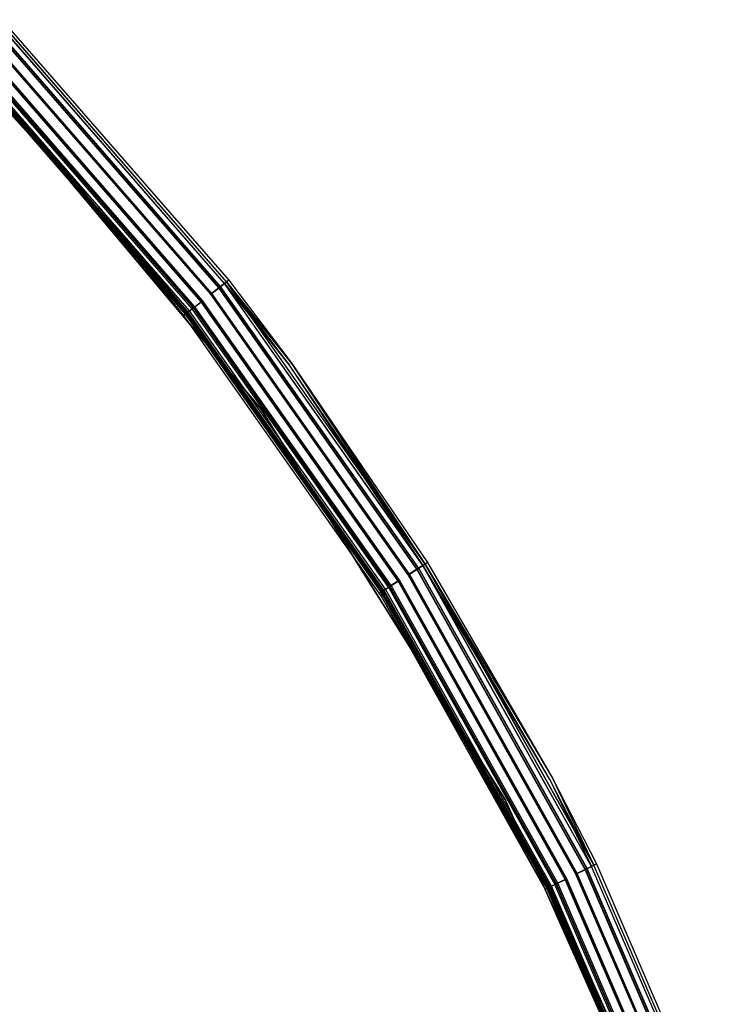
# Model space of a CAD drawing. Extents: x 3 to 49, y 3 to 103.
# Tile 71 of 101: x 42.66 to 47.54, y 35.24 to 41.98. Entities that reach past the tile are written whole.
import ezdxf

# ---------------------------------------------------------------- set-up
doc = ezdxf.new("R2010")
doc.units = 0
doc.header["$LTSCALE"] = 2.54
doc.layers.get('0').update_dxf_attribs({"linetype": 'CONTINUOUS'})

# ---------------------------------------------------------------- blocks, each defined once
blk = doc.blocks.new('HOTEL-MOOD-11782-11790_STL')
at = {"color": 0}
for p, q in [((44.0612, 40.1723, 152.7708), (42.5127, 41.9504, 152.7708)), ((44.0612, 40.1723, 152.7708), (42.5127, 41.9504, 152.7708)), ((44.0616, 40.1727, 122.6129), (42.5131, 41.9508, 122.6129)), ((44.0616, 40.1727, 122.6129), (42.5131, 41.9508, 122.6129)), ((44.0748, 40.183, 122.6863), (42.5251, 41.9624, 122.6863)), ((44.0748, 40.183, 152.6949), (42.5251, 41.9624, 152.6949)), ((44.0748, 40.183, 122.6863), (42.5251, 41.9624, 122.6863)), ((44.0748, 40.183, 152.6949), (42.5251, 41.9624, 152.6949)), ((44.0753, 40.1834, 152.7795), (42.5256, 41.9629, 152.7795)), ((44.0753, 40.1834, 152.7795), (42.5256, 41.9629, 152.7795)), ((44.0758, 40.1838, 122.6042), (42.526, 41.9633, 122.6042)), ((44.0758, 40.1838, 122.6042), (42.526, 41.9633, 122.6042)), ((42.5395, 41.9763, 122.6863), (44.0905, 40.1953, 122.6863)), ((42.5395, 41.9763, 152.6949), (44.0905, 40.1953, 152.6949)), ((42.5395, 41.9763, 122.6863), (44.0905, 40.1953, 122.6863)), ((42.5395, 41.9763, 152.6949), (44.0905, 40.1953, 152.6949)), ((43.9749, 40.1046, 122.5019), (42.4338, 41.8742, 122.5019)), ((43.9749, 40.1046, 122.5019), (42.4338, 41.8742, 122.5019)), ((44.023, 40.1424, 152.8317), (42.4777, 41.9167, 152.8317)), ((44.023, 40.1424, 152.8317), (42.4777, 41.9167, 152.8317)), ((44.0247, 40.1437, 122.5541), (42.4793, 41.9182, 122.5541)), ((44.0247, 40.1437, 122.5541), (42.4793, 41.9182, 122.5541)), ((44.0328, 40.1501, 152.8474), (42.4867, 41.9253, 152.8474)), ((44.0328, 40.1501, 152.8474), (42.4867, 41.9253, 152.8474)), ((44.0345, 40.1514, 122.5385), (42.4883, 41.9269, 122.5385)), ((44.0345, 40.1514, 122.5385), (42.4883, 41.9269, 122.5385)), ((43.903, 40.0483, 152.8851), (42.368, 41.8107, 152.8851)), ((43.903, 40.0483, 152.8851), (42.368, 41.8107, 152.8851)), ((42.3712, 41.8138, 152.8656), (43.9065, 40.051, 152.8656)), ((42.3712, 41.8138, 152.8656), (43.9065, 40.051, 152.8656)), ((43.9087, 40.0527, 122.5019), (42.3733, 41.8158, 122.5019)), ((43.9087, 40.0527, 122.5019), (42.3733, 41.8158, 122.5019)), ((43.9122, 40.0555, 122.5214), (42.3765, 41.8188, 122.5214)), ((43.9122, 40.0555, 122.5214), (42.3765, 41.8188, 122.5214)), ((43.9677, 40.0991, 152.8656), (42.4273, 41.8679, 152.8656)), ((43.9677, 40.0991, 152.8656), (42.4273, 41.8679, 152.8656)), ((43.9713, 40.1018, 152.8851), (42.4305, 41.871, 152.8851)), ((43.9713, 40.1018, 152.8851), (42.4305, 41.871, 152.8851)), ((43.9714, 40.1019, 122.5214), (42.4306, 41.8711, 122.5214)), ((43.9714, 40.1019, 122.5214), (42.4306, 41.8711, 122.5214)), ((43.8219, 39.9847, 122.6129), (42.294, 41.7392, 122.6129)), ((43.8219, 39.9847, 122.6129), (42.294, 41.7392, 122.6129)), ((43.8414, 40, 152.8475), (42.3118, 41.7564, 152.8475)), ((43.8414, 40, 152.8475), (42.3118, 41.7564, 152.8475)), ((43.849, 40.006, 122.5385), (42.3187, 41.7631, 122.5385)), ((43.849, 40.006, 122.5385), (42.3187, 41.7631, 122.5385)), ((43.8512, 40.0077, 152.8319), (42.3207, 41.765, 152.8319)), ((43.8512, 40.0077, 152.8319), (42.3207, 41.765, 152.8319)), ((43.8588, 40.0136, 122.5541), (42.3277, 41.7718, 122.5541)), ((43.8588, 40.0136, 122.5541), (42.3277, 41.7718, 122.5541)), ((43.1848, 40.6859, 152.6951), (42.2588, 41.7053, 152.6951)), ((43.1848, 40.6859, 152.6951), (42.2588, 41.7053, 152.6951)), ((42.2675, 41.7136, 122.6863), (43.793, 39.962, 122.6863)), ((42.2675, 41.7136, 122.6863), (43.793, 39.962, 122.6863)), ((43.1848, 40.6859, 152.6951), (42.2728, 41.7187, 152.7797)), ((43.1848, 40.6859, 152.6951), (42.2728, 41.7187, 152.7797)), ((43.7988, 39.9666, 152.7797), (42.2728, 41.7187, 152.7797)), ((43.7988, 39.9666, 152.7797), (42.2728, 41.7187, 152.7797)), ((42.2732, 41.7191, 152.6951), (43.2, 40.6989, 152.6951)), ((42.2732, 41.7191, 152.6951), (43.2, 40.6989, 152.6951)), ((43.8077, 39.9736, 122.6042), (42.281, 41.7266, 122.6042)), ((43.8077, 39.9736, 122.6042), (42.281, 41.7266, 122.6042)), ((43.8087, 39.9744, 122.6863), (42.2819, 41.7275, 122.6863)), ((43.8087, 39.9744, 122.6863), (42.2819, 41.7275, 122.6863)), ((44.3109, 39.3157, 122.7154), (42.2856, 41.7293, 122.7154)), ((42.2856, 41.7293, 122.6954), (44.3109, 39.3157, 122.6954)), ((44.3109, 39.3157, 122.7154), (42.2856, 41.7293, 122.7154)), ((42.2856, 41.7293, 122.6954), (44.3109, 39.3157, 122.6954)), ((42.2858, 41.7313, 152.771), (43.2, 40.6989, 152.6951)), ((43.8129, 39.9777, 152.771), (42.2858, 41.7313, 152.771)), ((43.8129, 39.9777, 152.771), (42.2858, 41.7313, 152.771)), ((42.2858, 41.7313, 152.771), (43.2, 40.6989, 152.6951)), ((43.7835, 39.9546, 152.6951), (43.1848, 40.6859, 152.6951)), ((43.7835, 39.9546, 152.6951), (43.1848, 40.6859, 152.6951)), ((43.7988, 39.9666, 152.7797), (43.1848, 40.6859, 152.6951)), ((43.7988, 39.9666, 152.7797), (43.1848, 40.6859, 152.6951)), ((43.2, 40.6989, 152.6951), (43.7992, 39.9669, 152.6951)), ((43.8129, 39.9777, 152.771), (43.2, 40.6989, 152.6951)), ((43.2, 40.6989, 152.6951), (43.7992, 39.9669, 152.6951)), ((43.8129, 39.9777, 152.771), (43.2, 40.6989, 152.6951)), ((44.0905, 40.1953, 152.6949), (44.0753, 40.1834, 152.7795)), ((44.0905, 40.1953, 152.6949), (44.0753, 40.1834, 152.7795)), ((44.0905, 40.1953, 122.6863), (44.0758, 40.1838, 122.6042)), ((44.0905, 40.1953, 122.6863), (44.0758, 40.1838, 122.6042)), ((44.0905, 40.1953, 122.6863), (44.5225, 39.6265, 122.6863)), ((44.0905, 40.1953, 152.6949), (44.0905, 40.1953, 122.6863)), ((44.0905, 40.1953, 152.6949), (44.0905, 40.1953, 122.6863)), ((44.0905, 40.1953, 152.6949), (44.5225, 39.6265, 152.6949)), ((44.0905, 40.1953, 122.6863), (44.5225, 39.6265, 122.6863)), ((44.0905, 40.1953, 152.6949), (44.5225, 39.6265, 152.6949)), ((44.023, 40.1424, 152.8317), (43.9677, 40.0991, 152.8656)), ((44.023, 40.1424, 152.8317), (43.9677, 40.0991, 152.8656)), ((43.9713, 40.1018, 152.8851), (44.0328, 40.1501, 152.8474)), ((43.9713, 40.1018, 152.8851), (44.0328, 40.1501, 152.8474)), ((43.9714, 40.1019, 122.5214), (44.0247, 40.1437, 122.5541)), ((43.9714, 40.1019, 122.5214), (44.0247, 40.1437, 122.5541)), ((43.9749, 40.1046, 122.5019), (44.0345, 40.1514, 122.5385)), ((43.9749, 40.1046, 122.5019), (44.0345, 40.1514, 122.5385)), ((44.0612, 40.1723, 152.7708), (44.023, 40.1424, 152.8317)), ((44.0612, 40.1723, 152.7708), (44.023, 40.1424, 152.8317)), ((45.3776, 38.2186, 152.8317), (44.023, 40.1424, 152.8317)), ((45.3776, 38.2186, 152.8317), (44.023, 40.1424, 152.8317)), ((44.0247, 40.1437, 122.5541), (44.0616, 40.1727, 122.6129)), ((44.0247, 40.1437, 122.5541), (44.0616, 40.1727, 122.6129)), ((45.3794, 38.2198, 122.5541), (44.0247, 40.1437, 122.5541)), ((45.3794, 38.2198, 122.5541), (44.0247, 40.1437, 122.5541)), ((44.0328, 40.1501, 152.8474), (44.0753, 40.1834, 152.7795)), ((44.0328, 40.1501, 152.8474), (44.0753, 40.1834, 152.7795)), ((45.3881, 38.2252, 152.8474), (44.0328, 40.1501, 152.8474)), ((45.3881, 38.2252, 152.8474), (44.0328, 40.1501, 152.8474)), ((44.0345, 40.1514, 122.5385), (44.0758, 40.1838, 122.6042)), ((44.0345, 40.1514, 122.5385), (44.0758, 40.1838, 122.6042)), ((45.39, 38.2264, 122.5385), (44.0345, 40.1514, 122.5385)), ((45.39, 38.2264, 122.5385), (44.0345, 40.1514, 122.5385)), ((44.0748, 40.183, 152.6949), (44.0612, 40.1723, 152.7708)), ((44.0748, 40.183, 152.6949), (44.0612, 40.1723, 152.7708)), ((45.4186, 38.2444, 152.7708), (44.0612, 40.1723, 152.7708)), ((44.5064, 39.6146, 152.6949), (44.0612, 40.1723, 152.7708)), ((44.5064, 39.6146, 152.6949), (44.0612, 40.1723, 152.7708)), ((45.4186, 38.2444, 152.7708), (44.0612, 40.1723, 152.7708)), ((44.0616, 40.1727, 122.6129), (44.0748, 40.183, 122.6863)), ((44.0616, 40.1727, 122.6129), (44.0748, 40.183, 122.6863)), ((44.0616, 40.1727, 122.6129), (44.5064, 39.6146, 122.6863)), ((45.4191, 38.2448, 122.6129), (44.0616, 40.1727, 122.6129)), ((45.4191, 38.2448, 122.6129), (44.0616, 40.1727, 122.6129)), ((44.0616, 40.1727, 122.6129), (44.5064, 39.6146, 122.6863)), ((44.5064, 39.6146, 122.6863), (44.0748, 40.183, 122.6863)), ((44.5064, 39.6146, 152.6949), (44.0748, 40.183, 152.6949)), ((44.0748, 40.183, 152.6949), (44.0748, 40.183, 122.6863)), ((44.5064, 39.6146, 122.6863), (44.0748, 40.183, 122.6863)), ((44.0748, 40.183, 152.6949), (44.0748, 40.183, 122.6863)), ((44.5064, 39.6146, 152.6949), (44.0748, 40.183, 152.6949)), ((44.0753, 40.1834, 152.7795), (44.5225, 39.6265, 152.6949)), ((45.4339, 38.254, 152.7795), (44.0753, 40.1834, 152.7795)), ((45.4339, 38.254, 152.7795), (44.0753, 40.1834, 152.7795)), ((44.0753, 40.1834, 152.7795), (44.5225, 39.6265, 152.6949)), ((44.5225, 39.6265, 122.6863), (44.0758, 40.1838, 122.6042)), ((44.5225, 39.6265, 122.6863), (44.0758, 40.1838, 122.6042)), ((45.4344, 38.2544, 122.6042), (44.0758, 40.1838, 122.6042)), ((45.4344, 38.2544, 122.6042), (44.0758, 40.1838, 122.6042)), ((43.8588, 40.0136, 122.5541), (43.9122, 40.0555, 122.5214)), ((43.8588, 40.0136, 122.5541), (43.9122, 40.0555, 122.5214)), ((45.2584, 38.1435, 122.5214), (43.9122, 40.0555, 122.5214)), ((45.2584, 38.1435, 122.5214), (43.9122, 40.0555, 122.5214)), ((45.3182, 38.1812, 152.8656), (43.9677, 40.0991, 152.8656)), ((45.3182, 38.1812, 152.8656), (43.9677, 40.0991, 152.8656)), ((45.322, 38.1836, 152.8851), (43.9713, 40.1018, 152.8851)), ((45.322, 38.1836, 152.8851), (43.9713, 40.1018, 152.8851)), ((45.3221, 38.1836, 122.5214), (43.9714, 40.1019, 122.5214)), ((45.3221, 38.1836, 122.5214), (43.9714, 40.1019, 122.5214)), ((45.3259, 38.186, 122.5019), (43.9749, 40.1046, 122.5019)), ((45.3259, 38.186, 122.5019), (43.9749, 40.1046, 122.5019)), ((43.7988, 39.9666, 152.7797), (43.8414, 40, 152.8475)), ((43.7988, 39.9666, 152.7797), (43.8414, 40, 152.8475)), ((43.8077, 39.9736, 122.6042), (43.849, 40.006, 122.5385)), ((43.8077, 39.9736, 122.6042), (43.849, 40.006, 122.5385)), ((43.8512, 40.0077, 152.8319), (43.8129, 39.9777, 152.771)), ((43.8512, 40.0077, 152.8319), (43.8129, 39.9777, 152.771)), ((43.8219, 39.9847, 122.6129), (43.8588, 40.0136, 122.5541)), ((43.8219, 39.9847, 122.6129), (43.8588, 40.0136, 122.5541)), ((43.8414, 40, 152.8475), (43.903, 40.0483, 152.8851)), ((43.8414, 40, 152.8475), (43.903, 40.0483, 152.8851)), ((45.1823, 38.0956, 152.8475), (43.8414, 40, 152.8475)), ((45.1823, 38.0956, 152.8475), (43.8414, 40, 152.8475)), ((43.849, 40.006, 122.5385), (43.9087, 40.0527, 122.5019)), ((43.849, 40.006, 122.5385), (43.9087, 40.0527, 122.5019)), ((45.1905, 38.1008, 122.5385), (43.849, 40.006, 122.5385)), ((45.1905, 38.1008, 122.5385), (43.849, 40.006, 122.5385)), ((43.8512, 40.0077, 152.8319), (43.9065, 40.051, 152.8656)), ((43.8512, 40.0077, 152.8319), (43.9065, 40.051, 152.8656)), ((43.8512, 40.0077, 152.8319), (45.1929, 38.1023, 152.8319)), ((43.8512, 40.0077, 152.8319), (45.1929, 38.1023, 152.8319)), ((45.2011, 38.1074, 122.5541), (43.8588, 40.0136, 122.5541)), ((45.2011, 38.1074, 122.5541), (43.8588, 40.0136, 122.5541)), ((45.2485, 38.1373, 152.8851), (43.903, 40.0483, 152.8851)), ((45.2485, 38.1373, 152.8851), (43.903, 40.0483, 152.8851)), ((45.2523, 38.1397, 152.8656), (43.9065, 40.051, 152.8656)), ((45.2523, 38.1397, 152.8656), (43.9065, 40.051, 152.8656)), ((45.2547, 38.1412, 122.5019), (43.9087, 40.0527, 122.5019)), ((45.2547, 38.1412, 122.5019), (43.9087, 40.0527, 122.5019)), ((43.7992, 39.9669, 152.6951), (43.7835, 39.9546, 152.6951)), ((43.7992, 39.9669, 152.6951), (43.7835, 39.9546, 152.6951)), ((43.7835, 39.9546, 152.6951), (43.7988, 39.9666, 152.7797)), ((43.7835, 39.9546, 152.6951), (43.7988, 39.9666, 152.7797)), ((45.1201, 38.0564, 152.6951), (43.7835, 39.9546, 152.6951)), ((45.1201, 38.0564, 152.6951), (43.7835, 39.9546, 152.6951)), ((43.793, 39.962, 122.6863), (43.8077, 39.9736, 122.6042)), ((43.793, 39.962, 122.6863), (43.8077, 39.9736, 122.6042)), ((43.793, 39.962, 122.6863), (45.1303, 38.0628, 122.6863)), ((43.793, 39.962, 122.6863), (45.1303, 38.0628, 122.6863)), ((45.1365, 38.0668, 152.7797), (43.7988, 39.9666, 152.7797)), ((45.1365, 38.0668, 152.7797), (43.7988, 39.9666, 152.7797)), ((43.7992, 39.9669, 152.6951), (43.8129, 39.9777, 152.771)), ((43.7992, 39.9669, 152.6951), (43.8129, 39.9777, 152.771)), ((43.7992, 39.9669, 152.6951), (45.137, 38.0671, 152.6951)), ((43.7992, 39.9669, 152.6951), (45.137, 38.0671, 152.6951)), ((45.1461, 38.0728, 122.6042), (43.8077, 39.9736, 122.6042)), ((45.1461, 38.0728, 122.6042), (43.8077, 39.9736, 122.6042)), ((43.8087, 39.9744, 122.6863), (43.8219, 39.9847, 122.6129)), ((43.8087, 39.9744, 122.6863), (43.8219, 39.9847, 122.6129)), ((45.1472, 38.0735, 122.6863), (43.8087, 39.9744, 122.6863)), ((45.1472, 38.0735, 122.6863), (43.8087, 39.9744, 122.6863)), ((45.1517, 38.0764, 152.771), (43.8129, 39.9777, 152.771)), ((45.1517, 38.0764, 152.771), (43.8129, 39.9777, 152.771)), ((45.1614, 38.0824, 122.6129), (43.8219, 39.9847, 122.6129)), ((45.1614, 38.0824, 122.6129), (43.8219, 39.9847, 122.6129)), ((45.4191, 38.2448, 122.6129), (44.5064, 39.6146, 122.6863)), ((45.4333, 38.2537, 122.6863), (44.5064, 39.6146, 122.6863)), ((45.4191, 38.2448, 122.6129), (44.5064, 39.6146, 122.6863)), ((45.4333, 38.2537, 152.6949), (44.5064, 39.6146, 152.6949)), ((44.5064, 39.6146, 152.6949), (44.5064, 39.6146, 122.6863)), ((45.4333, 38.2537, 122.6863), (44.5064, 39.6146, 122.6863)), ((44.5064, 39.6146, 152.6949), (44.5064, 39.6146, 122.6863)), ((45.4333, 38.2537, 152.6949), (44.5064, 39.6146, 152.6949)), ((45.4186, 38.2444, 152.7708), (44.5064, 39.6146, 152.6949)), ((45.4186, 38.2444, 152.7708), (44.5064, 39.6146, 152.6949)), ((44.5225, 39.6265, 122.6863), (45.4344, 38.2544, 122.6042)), ((44.5225, 39.6265, 122.6863), (45.4344, 38.2544, 122.6042)), ((44.5225, 39.6265, 122.6863), (45.4502, 38.2643, 122.6863)), ((44.5225, 39.6265, 152.6949), (44.5225, 39.6265, 122.6863)), ((44.5225, 39.6265, 152.6949), (44.5225, 39.6265, 122.6863)), ((44.5225, 39.6265, 152.6949), (45.4502, 38.2643, 152.6949)), ((44.5225, 39.6265, 122.6863), (45.4502, 38.2643, 122.6863)), ((45.4339, 38.254, 152.7795), (44.5225, 39.6265, 152.6949)), ((45.4339, 38.254, 152.7795), (44.5225, 39.6265, 152.6949)), ((44.5225, 39.6265, 152.6949), (45.4502, 38.2643, 152.6949)), ((45.9806, 36.6437, 122.7154), (44.3109, 39.3157, 122.7154)), ((44.3109, 39.3157, 122.6954), (45.9806, 36.6437, 122.6954)), ((44.3109, 39.3157, 122.7154), (44.3109, 39.3157, 122.6954)), ((45.9806, 36.6437, 122.7154), (44.3109, 39.3157, 122.7154)), ((44.3109, 39.3157, 122.6954), (45.9806, 36.6437, 122.6954)), ((44.3109, 39.3157, 122.7154), (44.3109, 39.3157, 122.6954)), ((45.4186, 38.2444, 152.7708), (45.3776, 38.2186, 152.8317)), ((45.4186, 38.2444, 152.7708), (45.3776, 38.2186, 152.8317)), ((45.3794, 38.2198, 122.5541), (45.4191, 38.2448, 122.6129)), ((45.3794, 38.2198, 122.5541), (45.4191, 38.2448, 122.6129)), ((45.3881, 38.2252, 152.8474), (45.4339, 38.254, 152.7795)), ((45.3881, 38.2252, 152.8474), (45.4339, 38.254, 152.7795)), ((45.39, 38.2264, 122.5385), (45.4344, 38.2544, 122.6042)), ((45.39, 38.2264, 122.5385), (45.4344, 38.2544, 122.6042)), ((45.4333, 38.2537, 152.6949), (45.4186, 38.2444, 152.7708)), ((45.4333, 38.2537, 152.6949), (45.4186, 38.2444, 152.7708)), ((46.2859, 36.7812, 152.6949), (45.4186, 38.2444, 152.7708)), ((46.2859, 36.7812, 152.6949), (45.4186, 38.2444, 152.7708)), ((46.5707, 36.1872, 152.7708), (45.4186, 38.2444, 152.7708)), ((46.5707, 36.1872, 152.7708), (45.4186, 38.2444, 152.7708)), ((45.4333, 38.2537, 122.6863), (45.4191, 38.2448, 122.6129)), ((45.4333, 38.2537, 122.6863), (45.4191, 38.2448, 122.6129)), ((46.5712, 36.1875, 122.6129), (45.4191, 38.2448, 122.6129)), ((46.2859, 36.7812, 122.6863), (45.4191, 38.2448, 122.6129)), ((46.5712, 36.1875, 122.6129), (45.4191, 38.2448, 122.6129)), ((46.2859, 36.7812, 122.6863), (45.4191, 38.2448, 122.6129)), ((46.2859, 36.7812, 122.6863), (45.4333, 38.2537, 122.6863)), ((46.2859, 36.7812, 152.6949), (45.4333, 38.2537, 152.6949)), ((45.4333, 38.2537, 152.6949), (45.4333, 38.2537, 122.6863)), ((46.2859, 36.7812, 122.6863), (45.4333, 38.2537, 122.6863)), ((45.4333, 38.2537, 152.6949), (45.4333, 38.2537, 122.6863)), ((46.2859, 36.7812, 152.6949), (45.4333, 38.2537, 152.6949)), ((45.4502, 38.2643, 152.6949), (45.4339, 38.254, 152.7795)), ((45.4502, 38.2643, 152.6949), (45.4339, 38.254, 152.7795)), ((45.4339, 38.254, 152.7795), (46.3036, 36.7906, 152.6949)), ((45.4339, 38.254, 152.7795), (46.3036, 36.7906, 152.6949)), ((45.4339, 38.254, 152.7795), (46.5869, 36.1952, 152.7795)), ((45.4339, 38.254, 152.7795), (46.5869, 36.1952, 152.7795)), ((45.4502, 38.2643, 122.6863), (45.4344, 38.2544, 122.6042)), ((45.4502, 38.2643, 122.6863), (45.4344, 38.2544, 122.6042)), ((46.5874, 36.1955, 122.6042), (45.4344, 38.2544, 122.6042)), ((45.4344, 38.2544, 122.6042), (46.3036, 36.7906, 122.6863)), ((45.4344, 38.2544, 122.6042), (46.3036, 36.7906, 122.6863)), ((46.5874, 36.1955, 122.6042), (45.4344, 38.2544, 122.6042)), ((45.4502, 38.2643, 122.6863), (46.3036, 36.7906, 122.6863)), ((45.4502, 38.2643, 152.6949), (45.4502, 38.2643, 122.6863)), ((45.4502, 38.2643, 152.6949), (45.4502, 38.2643, 122.6863)), ((45.4502, 38.2643, 152.6949), (46.3036, 36.7906, 152.6949)), ((45.4502, 38.2643, 122.6863), (46.3036, 36.7906, 122.6863)), ((45.4502, 38.2643, 152.6949), (46.3036, 36.7906, 152.6949)), ((45.3776, 38.2186, 152.8317), (45.3182, 38.1812, 152.8656)), ((45.3776, 38.2186, 152.8317), (45.3182, 38.1812, 152.8656)), ((46.4643, 36.1346, 152.8656), (45.3182, 38.1812, 152.8656)), ((46.4643, 36.1346, 152.8656), (45.3182, 38.1812, 152.8656)), ((45.322, 38.1836, 152.8851), (45.3881, 38.2252, 152.8474)), ((45.322, 38.1836, 152.8851), (45.3881, 38.2252, 152.8474)), ((45.322, 38.1836, 152.8851), (46.4683, 36.1366, 152.8851)), ((45.322, 38.1836, 152.8851), (46.4683, 36.1366, 152.8851)), ((45.3221, 38.1836, 122.5214), (45.3794, 38.2198, 122.5541)), ((45.3221, 38.1836, 122.5214), (45.3794, 38.2198, 122.5541)), ((46.4684, 36.1367, 122.5214), (45.3221, 38.1836, 122.5214)), ((46.4684, 36.1367, 122.5214), (45.3221, 38.1836, 122.5214)), ((45.3259, 38.186, 122.5019), (45.39, 38.2264, 122.5385)), ((45.3259, 38.186, 122.5019), (45.39, 38.2264, 122.5385)), ((46.4724, 36.1386, 122.5019), (45.3259, 38.186, 122.5019)), ((46.4724, 36.1386, 122.5019), (45.3259, 38.186, 122.5019)), ((46.5272, 36.1657, 152.8317), (45.3776, 38.2186, 152.8317)), ((46.5272, 36.1657, 152.8317), (45.3776, 38.2186, 152.8317)), ((46.5292, 36.1667, 122.5541), (45.3794, 38.2198, 122.5541)), ((46.5292, 36.1667, 122.5541), (45.3794, 38.2198, 122.5541)), ((45.3881, 38.2252, 152.8474), (46.5384, 36.1712, 152.8474)), ((45.3881, 38.2252, 152.8474), (46.5384, 36.1712, 152.8474)), ((46.5404, 36.1722, 122.5385), (45.39, 38.2264, 122.5385)), ((46.5404, 36.1722, 122.5385), (45.39, 38.2264, 122.5385)), ((45.1614, 38.0824, 122.6129), (45.2011, 38.1074, 122.5541)), ((45.1614, 38.0824, 122.6129), (45.2011, 38.1074, 122.5541)), ((45.1823, 38.0956, 152.8475), (45.2485, 38.1373, 152.8851)), ((45.1823, 38.0956, 152.8475), (45.2485, 38.1373, 152.8851)), ((45.1905, 38.1008, 122.5385), (45.2547, 38.1412, 122.5019)), ((45.1905, 38.1008, 122.5385), (45.2547, 38.1412, 122.5019)), ((45.2523, 38.1397, 152.8656), (45.1929, 38.1023, 152.8319)), ((45.2523, 38.1397, 152.8656), (45.1929, 38.1023, 152.8319)), ((45.2011, 38.1074, 122.5541), (45.2584, 38.1435, 122.5214)), ((45.2011, 38.1074, 122.5541), (45.2584, 38.1435, 122.5214)), ((46.3402, 36.0733, 122.5541), (45.2011, 38.1074, 122.5541)), ((46.3402, 36.0733, 122.5541), (45.2011, 38.1074, 122.5541)), ((45.2485, 38.1373, 152.8851), (46.3905, 36.0981, 152.8851)), ((45.2485, 38.1373, 152.8851), (46.3905, 36.0981, 152.8851)), ((46.3944, 36.1001, 152.8656), (45.2523, 38.1397, 152.8656)), ((46.3944, 36.1001, 152.8656), (45.2523, 38.1397, 152.8656)), ((46.397, 36.1014, 122.5019), (45.2547, 38.1412, 122.5019)), ((46.397, 36.1014, 122.5019), (45.2547, 38.1412, 122.5019)), ((46.401, 36.1033, 122.5214), (45.2584, 38.1435, 122.5214)), ((46.401, 36.1033, 122.5214), (45.2584, 38.1435, 122.5214)), ((45.1201, 38.0564, 152.6951), (45.1365, 38.0668, 152.7797)), ((45.1201, 38.0564, 152.6951), (45.1365, 38.0668, 152.7797)), ((45.1344, 38.0336, 152.6951), (45.1201, 38.0564, 152.6951)), ((45.1344, 38.0336, 152.6951), (45.1201, 38.0564, 152.6951)), ((45.1303, 38.0628, 122.6863), (45.1461, 38.0728, 122.6042)), ((45.1303, 38.0628, 122.6863), (45.1461, 38.0728, 122.6042)), ((45.1303, 38.0628, 122.6863), (46.2652, 36.0362, 122.6863)), ((45.1303, 38.0628, 122.6863), (46.2652, 36.0362, 122.6863)), ((45.1365, 38.0668, 152.7797), (45.1344, 38.0336, 152.6951)), ((45.1365, 38.0668, 152.7797), (45.1344, 38.0336, 152.6951)), ((45.1365, 38.0668, 152.7797), (45.1823, 38.0956, 152.8475)), ((45.1365, 38.0668, 152.7797), (45.1823, 38.0956, 152.8475)), ((45.1365, 38.0668, 152.7797), (46.2718, 36.0395, 152.7797)), ((45.1365, 38.0668, 152.7797), (46.2718, 36.0395, 152.7797)), ((45.137, 38.0671, 152.6951), (45.1517, 38.0764, 152.771)), ((45.137, 38.0671, 152.6951), (45.1517, 38.0764, 152.771)), ((45.137, 38.0671, 152.6951), (45.1514, 38.0442, 152.6951)), ((45.137, 38.0671, 152.6951), (45.1514, 38.0442, 152.6951)), ((45.1461, 38.0728, 122.6042), (45.1905, 38.1008, 122.5385)), ((45.1461, 38.0728, 122.6042), (45.1905, 38.1008, 122.5385)), ((46.282, 36.0445, 122.6042), (45.1461, 38.0728, 122.6042)), ((46.282, 36.0445, 122.6042), (45.1461, 38.0728, 122.6042)), ((45.1472, 38.0735, 122.6863), (45.1614, 38.0824, 122.6129)), ((45.1472, 38.0735, 122.6863), (45.1614, 38.0824, 122.6129)), ((46.2831, 36.0451, 122.6863), (45.1472, 38.0735, 122.6863)), ((46.2831, 36.0451, 122.6863), (45.1472, 38.0735, 122.6863)), ((45.1514, 38.0442, 152.6951), (45.1517, 38.0764, 152.771)), ((45.1514, 38.0442, 152.6951), (45.1517, 38.0764, 152.771)), ((45.1514, 38.0442, 152.6951), (46.2544, 36.0309, 152.6951)), ((45.1514, 38.0442, 152.6951), (46.2723, 36.0397, 152.6951)), ((45.1514, 38.0442, 152.6951), (46.2544, 36.0309, 152.6951)), ((45.1514, 38.0442, 152.6951), (46.2723, 36.0397, 152.6951)), ((45.1517, 38.0764, 152.771), (45.1929, 38.1023, 152.8319)), ((45.1517, 38.0764, 152.771), (45.1929, 38.1023, 152.8319)), ((46.2723, 36.0397, 152.6951), (45.1517, 38.0764, 152.771)), ((45.1517, 38.0764, 152.771), (46.2879, 36.0475, 152.771)), ((45.1517, 38.0764, 152.771), (46.2879, 36.0475, 152.771)), ((46.2723, 36.0397, 152.6951), (45.1517, 38.0764, 152.771)), ((46.2981, 36.0525, 122.6129), (45.1614, 38.0824, 122.6129)), ((46.2981, 36.0525, 122.6129), (45.1614, 38.0824, 122.6129)), ((45.1823, 38.0956, 152.8475), (46.3203, 36.0635, 152.8475)), ((45.1823, 38.0956, 152.8475), (46.3203, 36.0635, 152.8475)), ((46.329, 36.0678, 122.5385), (45.1905, 38.1008, 122.5385)), ((46.329, 36.0678, 122.5385), (45.1905, 38.1008, 122.5385)), ((46.3315, 36.069, 152.8319), (45.1929, 38.1023, 152.8319)), ((46.3315, 36.069, 152.8319), (45.1929, 38.1023, 152.8319)), ((46.2544, 36.0309, 152.6951), (45.1344, 38.0336, 152.6951)), ((46.2544, 36.0309, 152.6951), (45.1344, 38.0336, 152.6951)), ((46.2718, 36.0395, 152.7797), (45.1344, 38.0336, 152.6951)), ((46.2718, 36.0395, 152.7797), (45.1344, 38.0336, 152.6951)), ((46.5862, 36.1949, 122.6863), (46.2859, 36.7812, 122.6863)), ((46.2859, 36.7812, 122.6863), (46.5712, 36.1875, 122.6129)), ((46.2859, 36.7812, 122.6863), (46.5712, 36.1875, 122.6129)), ((46.5862, 36.1949, 152.6949), (46.2859, 36.7812, 152.6949)), ((46.2859, 36.7812, 152.6949), (46.2859, 36.7812, 122.6863)), ((46.5862, 36.1949, 122.6863), (46.2859, 36.7812, 122.6863)), ((46.2859, 36.7812, 152.6949), (46.2859, 36.7812, 122.6863)), ((46.2859, 36.7812, 152.6949), (46.5707, 36.1872, 152.7708)), ((46.5862, 36.1949, 152.6949), (46.2859, 36.7812, 152.6949)), ((46.2859, 36.7812, 152.6949), (46.5707, 36.1872, 152.7708)), ((46.3036, 36.7906, 122.6863), (46.5874, 36.1955, 122.6042)), ((46.3036, 36.7906, 122.6863), (46.6042, 36.2038, 122.6863)), ((46.3036, 36.7906, 122.6863), (46.5874, 36.1955, 122.6042)), ((46.3036, 36.7906, 152.6949), (46.3036, 36.7906, 122.6863)), ((46.3036, 36.7906, 152.6949), (46.3036, 36.7906, 122.6863)), ((46.3036, 36.7906, 152.6949), (46.6042, 36.2038, 152.6949)), ((46.3036, 36.7906, 122.6863), (46.6042, 36.2038, 122.6863)), ((46.3036, 36.7906, 152.6949), (46.6042, 36.2038, 152.6949)), ((46.3036, 36.7906, 152.6949), (46.5869, 36.1952, 152.7795)), ((46.3036, 36.7906, 152.6949), (46.5869, 36.1952, 152.7795)), ((47.2621, 33.7653, 122.7154), (45.9806, 36.6437, 122.7154)), ((45.9806, 36.6437, 122.6954), (47.2621, 33.7653, 122.6954)), ((45.9806, 36.6437, 122.7154), (45.9806, 36.6437, 122.6954)), ((47.2621, 33.7653, 122.7154), (45.9806, 36.6437, 122.7154)), ((45.9806, 36.6437, 122.6954), (47.2621, 33.7653, 122.6954)), ((45.9806, 36.6437, 122.7154), (45.9806, 36.6437, 122.6954)), ((46.5272, 36.1657, 152.8317), (46.4643, 36.1346, 152.8656)), ((46.5272, 36.1657, 152.8317), (46.4643, 36.1346, 152.8656)), ((46.4683, 36.1366, 152.8851), (46.5384, 36.1712, 152.8474)), ((46.4683, 36.1366, 152.8851), (46.5384, 36.1712, 152.8474)), ((46.4684, 36.1367, 122.5214), (46.5292, 36.1667, 122.5541)), ((46.4684, 36.1367, 122.5214), (46.5292, 36.1667, 122.5541)), ((46.4724, 36.1386, 122.5019), (46.5404, 36.1722, 122.5385)), ((46.4724, 36.1386, 122.5019), (46.5404, 36.1722, 122.5385)), ((46.5707, 36.1872, 152.7708), (46.5272, 36.1657, 152.8317)), ((46.5707, 36.1872, 152.7708), (46.5272, 36.1657, 152.8317)), ((47.4596, 34.0055, 152.8317), (46.5272, 36.1657, 152.8317)), ((47.4596, 34.0055, 152.8317), (46.5272, 36.1657, 152.8317)), ((46.5292, 36.1667, 122.5541), (46.5712, 36.1875, 122.6129)), ((46.5292, 36.1667, 122.5541), (46.5712, 36.1875, 122.6129)), ((47.4617, 34.0063, 122.5541), (46.5292, 36.1667, 122.5541)), ((47.4617, 34.0063, 122.5541), (46.5292, 36.1667, 122.5541)), ((46.5384, 36.1712, 152.8474), (46.5869, 36.1952, 152.7795)), ((46.5384, 36.1712, 152.8474), (46.5869, 36.1952, 152.7795)), ((47.4713, 34.0099, 152.8474), (46.5384, 36.1712, 152.8474)), ((47.4713, 34.0099, 152.8474), (46.5384, 36.1712, 152.8474)), ((46.5404, 36.1722, 122.5385), (46.5874, 36.1955, 122.6042)), ((46.5404, 36.1722, 122.5385), (46.5874, 36.1955, 122.6042)), ((47.4734, 34.0106, 122.5385), (46.5404, 36.1722, 122.5385)), ((47.4734, 34.0106, 122.5385), (46.5404, 36.1722, 122.5385)), ((46.5862, 36.1949, 152.6949), (46.5707, 36.1872, 152.7708)), ((46.5862, 36.1949, 152.6949), (46.5707, 36.1872, 152.7708)), ((47.5051, 34.0224, 152.7708), (46.5707, 36.1872, 152.7708)), ((47.5051, 34.0224, 152.7708), (46.5707, 36.1872, 152.7708)), ((46.5862, 36.1949, 122.6863), (46.5712, 36.1875, 122.6129)), ((46.5862, 36.1949, 122.6863), (46.5712, 36.1875, 122.6129)), ((47.5057, 34.0226, 122.6129), (46.5712, 36.1875, 122.6129)), ((47.5057, 34.0226, 122.6129), (46.5712, 36.1875, 122.6129)), ((47.5214, 34.0285, 122.6863), (46.5862, 36.1949, 122.6863)), ((47.5214, 34.0285, 152.6949), (46.5862, 36.1949, 152.6949)), ((46.5862, 36.1949, 152.6949), (46.5862, 36.1949, 122.6863)), ((47.5214, 34.0285, 122.6863), (46.5862, 36.1949, 122.6863)), ((46.5862, 36.1949, 152.6949), (46.5862, 36.1949, 122.6863)), ((47.5214, 34.0285, 152.6949), (46.5862, 36.1949, 152.6949)), ((46.5869, 36.1952, 152.7795), (46.6042, 36.2038, 152.6949)), ((46.5869, 36.1952, 152.7795), (46.6042, 36.2038, 152.6949)), ((47.522, 34.0287, 152.7795), (46.5869, 36.1952, 152.7795)), ((47.522, 34.0287, 152.7795), (46.5869, 36.1952, 152.7795)), ((46.6042, 36.2038, 122.6863), (46.5874, 36.1955, 122.6042)), ((46.6042, 36.2038, 122.6863), (46.5874, 36.1955, 122.6042)), ((47.5226, 34.0289, 122.6042), (46.5874, 36.1955, 122.6042)), ((47.5226, 34.0289, 122.6042), (46.5874, 36.1955, 122.6042)), ((46.6042, 36.2038, 122.6863), (47.5401, 34.0354, 122.6863)), ((46.6042, 36.2038, 152.6949), (46.6042, 36.2038, 122.6863)), ((46.6042, 36.2038, 152.6949), (46.6042, 36.2038, 122.6863)), ((46.6042, 36.2038, 152.6949), (47.5401, 34.0354, 152.6949)), ((46.6042, 36.2038, 122.6863), (47.5401, 34.0354, 122.6863)), ((46.6042, 36.2038, 152.6949), (47.5401, 34.0354, 152.6949)), ((46.3203, 36.0635, 152.8475), (46.3905, 36.0981, 152.8851)), ((46.3203, 36.0635, 152.8475), (46.3905, 36.0981, 152.8851)), ((46.329, 36.0678, 122.5385), (46.397, 36.1014, 122.5019)), ((46.329, 36.0678, 122.5385), (46.397, 36.1014, 122.5019)), ((46.3944, 36.1001, 152.8656), (46.3315, 36.069, 152.8319)), ((46.3944, 36.1001, 152.8656), (46.3315, 36.069, 152.8319)), ((46.3402, 36.0733, 122.5541), (46.401, 36.1033, 122.5214)), ((46.3402, 36.0733, 122.5541), (46.401, 36.1033, 122.5214)), ((47.3167, 33.9524, 152.8851), (46.3905, 36.0981, 152.8851)), ((47.3167, 33.9524, 152.8851), (46.3905, 36.0981, 152.8851)), ((47.3209, 33.9539, 152.8656), (46.3944, 36.1001, 152.8656)), ((47.3209, 33.9539, 152.8656), (46.3944, 36.1001, 152.8656)), ((47.3235, 33.9549, 122.5019), (46.397, 36.1014, 122.5019)), ((47.3235, 33.9549, 122.5019), (46.397, 36.1014, 122.5019)), ((47.3277, 33.9564, 122.5214), (46.401, 36.1033, 122.5214)), ((47.3277, 33.9564, 122.5214), (46.401, 36.1033, 122.5214)), ((47.3939, 33.9811, 152.8656), (46.4643, 36.1346, 152.8656)), ((47.3939, 33.9811, 152.8656), (46.4643, 36.1346, 152.8656)), ((47.398, 33.9826, 152.8851), (46.4683, 36.1366, 152.8851)), ((47.398, 33.9826, 152.8851), (46.4683, 36.1366, 152.8851)), ((47.3982, 33.9827, 122.5214), (46.4684, 36.1367, 122.5214)), ((47.3982, 33.9827, 122.5214), (46.4684, 36.1367, 122.5214)), ((47.4023, 33.9842, 122.5019), (46.4724, 36.1386, 122.5019)), ((47.4023, 33.9842, 122.5019), (46.4724, 36.1386, 122.5019)), ((46.2544, 36.0309, 152.6951), (46.2718, 36.0395, 152.7797)), ((46.2544, 36.0309, 152.6951), (46.2718, 36.0395, 152.7797)), ((46.6771, 35.1256, 152.6951), (46.2544, 36.0309, 152.6951)), ((46.6771, 35.1256, 152.6951), (46.2544, 36.0309, 152.6951)), ((46.2652, 36.0362, 122.6863), (46.282, 36.0445, 122.6042)), ((46.2652, 36.0362, 122.6863), (46.282, 36.0445, 122.6042)), ((46.2652, 36.0362, 122.6863), (47.1857, 33.9037, 122.6863)), ((46.2652, 36.0362, 122.6863), (47.1857, 33.9037, 122.6863)), ((46.2718, 36.0395, 152.7797), (46.3203, 36.0635, 152.8475)), ((46.2718, 36.0395, 152.7797), (46.3203, 36.0635, 152.8475)), ((46.6771, 35.1256, 152.6951), (46.2718, 36.0395, 152.7797)), ((46.6771, 35.1256, 152.6951), (46.2718, 36.0395, 152.7797)), ((47.1926, 33.9062, 152.7797), (46.2718, 36.0395, 152.7797)), ((47.1926, 33.9062, 152.7797), (46.2718, 36.0395, 152.7797)), ((46.2723, 36.0397, 152.6951), (46.2879, 36.0475, 152.771)), ((46.2723, 36.0397, 152.6951), (46.2879, 36.0475, 152.771)), ((46.2723, 36.0397, 152.6951), (46.6954, 35.1336, 152.6951)), ((46.2723, 36.0397, 152.6951), (46.6954, 35.1336, 152.6951)), ((46.282, 36.0445, 122.6042), (46.329, 36.0678, 122.5385)), ((46.282, 36.0445, 122.6042), (46.329, 36.0678, 122.5385)), ((47.2033, 33.9102, 122.6042), (46.282, 36.0445, 122.6042)), ((47.2033, 33.9102, 122.6042), (46.282, 36.0445, 122.6042)), ((46.2831, 36.0451, 122.6863), (46.2981, 36.0525, 122.6129)), ((46.2831, 36.0451, 122.6863), (46.2981, 36.0525, 122.6129)), ((47.2045, 33.9106, 122.6863), (46.2831, 36.0451, 122.6863)), ((47.2045, 33.9106, 122.6863), (46.2831, 36.0451, 122.6863)), ((46.3315, 36.069, 152.8319), (46.2879, 36.0475, 152.771)), ((46.3315, 36.069, 152.8319), (46.2879, 36.0475, 152.771)), ((47.2095, 33.9125, 152.771), (46.2879, 36.0475, 152.771)), ((46.2879, 36.0475, 152.771), (46.6954, 35.1336, 152.6951)), ((47.2095, 33.9125, 152.771), (46.2879, 36.0475, 152.771)), ((46.2879, 36.0475, 152.771), (46.6954, 35.1336, 152.6951)), ((46.2981, 36.0525, 122.6129), (46.3402, 36.0733, 122.5541)), ((46.2981, 36.0525, 122.6129), (46.3402, 36.0733, 122.5541)), ((47.2202, 33.9165, 122.6129), (46.2981, 36.0525, 122.6129)), ((47.2202, 33.9165, 122.6129), (46.2981, 36.0525, 122.6129)), ((47.2434, 33.9251, 152.8475), (46.3203, 36.0635, 152.8475)), ((47.2434, 33.9251, 152.8475), (46.3203, 36.0635, 152.8475)), ((47.2524, 33.9285, 122.5385), (46.329, 36.0678, 122.5385)), ((47.2524, 33.9285, 122.5385), (46.329, 36.0678, 122.5385)), ((47.2551, 33.9294, 152.8319), (46.3315, 36.069, 152.8319)), ((47.2551, 33.9294, 152.8319), (46.3315, 36.069, 152.8319)), ((47.2641, 33.9328, 122.5541), (46.3402, 36.0733, 122.5541)), ((47.2641, 33.9328, 122.5541), (46.3402, 36.0733, 122.5541))]:
    blk.add_line(p, q, dxfattribs=at)

msp = doc.modelspace()

# ---------------------------------------------------------------- block references
at = {"color": 0}
msp.add_blockref('HOTEL-MOOD-11782-11790_STL', (0, 0), dxfattribs=at)

doc.saveas('drawing.dxf')
